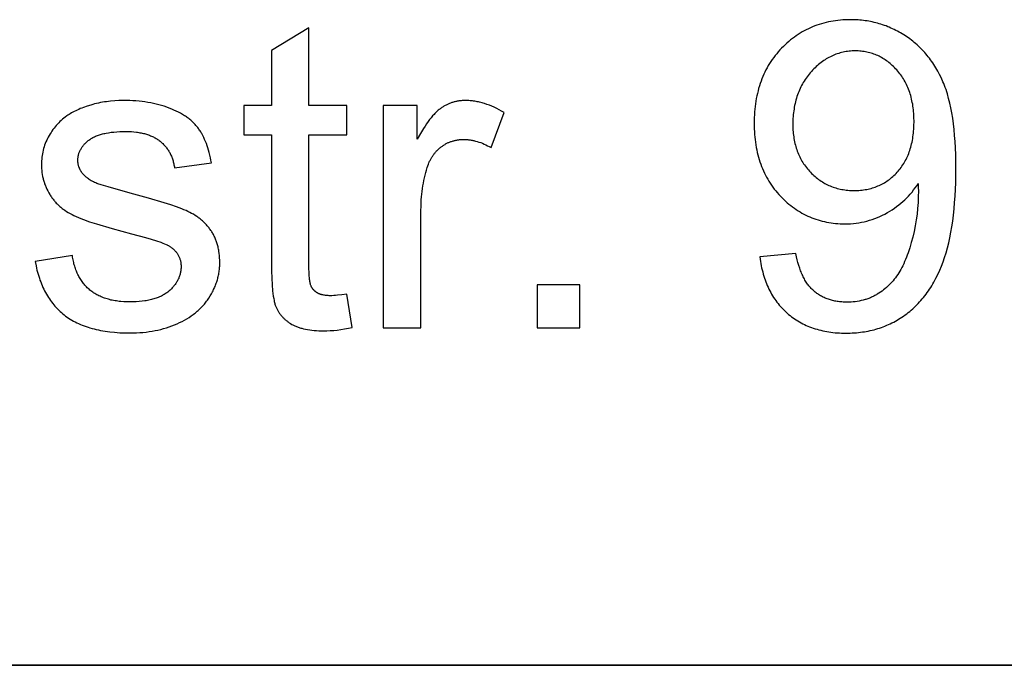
# Model space of a CAD drawing. Header units: millimetres. Extents: x -5878 to -4878, y 4408 to 5408.
# Tile 47 of 119: x -5044 to -5027, y 4457 to 4468. Entities that reach past the tile are written whole.
import ezdxf

# ---------------------------------------------------------------- set-up
doc = ezdxf.new("R2010")
doc.units = ezdxf.units.MM
doc.layers.add('SHOW Mini_Safetyfree Holder', color=7, linetype='Continuous', true_color=0x000000)

msp = doc.modelspace()

# ---------------------------------------------------------------- linework, layer by layer
at = {"layer": 'SHOW Mini_Safetyfree Holder'}
for points in [[(-5031.189, 4464.069), (-5031.184, 4464.03), (-5031.178, 4463.992), (-5031.172, 4463.954), (-5031.165, 4463.916), (-5031.157, 4463.88), (-5031.148, 4463.844), (-5031.139, 4463.808), (-5031.13, 4463.773), (-5031.12, 4463.738), (-5031.109, 4463.704), (-5031.097, 4463.671), (-5031.085, 4463.638), (-5031.073, 4463.606), (-5031.059, 4463.574), (-5031.045, 4463.543), (-5031.031, 4463.512), (-5031.016, 4463.482), (-5031, 4463.452), (-5030.984, 4463.423), (-5030.967, 4463.395), (-5030.949, 4463.367), (-5030.931, 4463.339), (-5030.912, 4463.312), (-5030.892, 4463.286), (-5030.872, 4463.26), (-5030.852, 4463.235), (-5030.83, 4463.21), (-5030.808, 4463.186), (-5030.786, 4463.163), (-5030.763, 4463.14), (-5030.739, 4463.117), (-5030.714, 4463.095), (-5030.689, 4463.074), (-5030.664, 4463.053), (-5030.638, 4463.033), (-5030.612, 4463.014), (-5030.585, 4462.995), (-5030.558, 4462.978), (-5030.531, 4462.96), (-5030.502, 4462.944), (-5030.474, 4462.928), (-5030.445, 4462.913), (-5030.416, 4462.898), (-5030.386, 4462.884), (-5030.356, 4462.871), (-5030.325, 4462.858), (-5030.294, 4462.847), (-5030.262, 4462.835), (-5030.23, 4462.825), (-5030.197, 4462.815), (-5030.164, 4462.806), (-5030.131, 4462.798), (-5030.097, 4462.79), (-5030.063, 4462.783), (-5030.028, 4462.776), (-5029.993, 4462.771), (-5029.957, 4462.765), (-5029.921, 4462.761), (-5029.885, 4462.757), (-5029.848, 4462.754), (-5029.81, 4462.752), (-5029.772, 4462.75), (-5029.734, 4462.749), (-5029.695, 4462.749), (-5029.623, 4462.75), (-5029.587, 4462.752), (-5029.551, 4462.754), (-5029.515, 4462.757), (-5029.48, 4462.76), (-5029.446, 4462.764), (-5029.411, 4462.769), (-5029.377, 4462.774), (-5029.343, 4462.78), (-5029.309, 4462.786), (-5029.276, 4462.793), (-5029.243, 4462.801), (-5029.21, 4462.809), (-5029.178, 4462.818), (-5029.146, 4462.828), (-5029.114, 4462.838), (-5029.082, 4462.849), (-5029.051, 4462.86), (-5029.02, 4462.872), (-5028.989, 4462.885), (-5028.959, 4462.898), (-5028.929, 4462.912), (-5028.899, 4462.926), (-5028.869, 4462.941), (-5028.84, 4462.957), (-5028.811, 4462.974), (-5028.783, 4462.99), (-5028.754, 4463.008), (-5028.726, 4463.026), (-5028.698, 4463.045), (-5028.671, 4463.064), (-5028.644, 4463.084), (-5028.617, 4463.105), (-5028.591, 4463.126), (-5028.565, 4463.148), (-5028.54, 4463.17), (-5028.515, 4463.193), (-5028.49, 4463.216), (-5028.466, 4463.24), (-5028.442, 4463.265), (-5028.419, 4463.29), (-5028.396, 4463.315), (-5028.374, 4463.342), (-5028.351, 4463.368), (-5028.33, 4463.396), (-5028.309, 4463.424), (-5028.288, 4463.452), (-5028.268, 4463.481), (-5028.248, 4463.511), (-5028.228, 4463.541), (-5028.209, 4463.571), (-5028.19, 4463.603), (-5028.172, 4463.634), (-5028.137, 4463.7), (-5028.103, 4463.767), (-5028.071, 4463.837), (-5028.041, 4463.909), (-5028.013, 4463.984), (-5027.986, 4464.061), (-5027.961, 4464.141), (-5027.938, 4464.225), (-5027.916, 4464.312), (-5027.896, 4464.402), (-5027.878, 4464.495), (-5027.861, 4464.592), (-5027.847, 4464.691), (-5027.834, 4464.794), (-5027.823, 4464.901), (-5027.813, 4465.01), (-5027.805, 4465.123), (-5027.795, 4465.358), (-5027.792, 4465.607), (-5027.795, 4465.844), (-5027.805, 4466.067), (-5027.813, 4466.173), (-5027.823, 4466.276), (-5027.834, 4466.375), (-5027.847, 4466.47), (-5027.862, 4466.562), (-5027.879, 4466.65), (-5027.897, 4466.734), (-5027.917, 4466.815), (-5027.939, 4466.892), (-5027.95, 4466.93), (-5027.962, 4466.966), (-5027.975, 4467.002), (-5027.988, 4467.036), (-5028.001, 4467.07), (-5028.015, 4467.102), (-5028.043, 4467.166), (-5028.074, 4467.228), (-5028.105, 4467.288), (-5028.139, 4467.346), (-5028.156, 4467.374), (-5028.174, 4467.402), (-5028.192, 4467.43), (-5028.211, 4467.457), (-5028.23, 4467.483), (-5028.249, 4467.509), (-5028.269, 4467.535), (-5028.289, 4467.56), (-5028.31, 4467.584), (-5028.331, 4467.609), (-5028.352, 4467.632), (-5028.374, 4467.656), (-5028.396, 4467.678), (-5028.419, 4467.701), (-5028.442, 4467.723), (-5028.465, 4467.744), (-5028.489, 4467.765), (-5028.513, 4467.785), (-5028.538, 4467.805), (-5028.563, 4467.825), (-5028.589, 4467.844), (-5028.614, 4467.863), (-5028.641, 4467.881), (-5028.667, 4467.898), (-5028.721, 4467.932), (-5028.749, 4467.948), (-5028.776, 4467.964), (-5028.804, 4467.979), (-5028.832, 4467.993), (-5028.86, 4468.007), (-5028.888, 4468.021), (-5028.916, 4468.033), (-5028.945, 4468.046), (-5028.973, 4468.057), (-5029.002, 4468.069), (-5029.031, 4468.079), (-5029.06, 4468.089), (-5029.09, 4468.099), (-5029.119, 4468.108), (-5029.149, 4468.116), (-5029.179, 4468.124), (-5029.209, 4468.132), (-5029.239, 4468.138), (-5029.27, 4468.145), (-5029.3, 4468.15), (-5029.331, 4468.156), (-5029.362, 4468.16), (-5029.393, 4468.164), (-5029.424, 4468.168), (-5029.456, 4468.171), (-5029.487, 4468.173), (-5029.551, 4468.177), (-5029.616, 4468.178), (-5029.66, 4468.177), (-5029.704, 4468.176), (-5029.748, 4468.173), (-5029.791, 4468.17), (-5029.834, 4468.166), (-5029.876, 4468.16), (-5029.918, 4468.154), (-5029.96, 4468.147), (-5030, 4468.139), (-5030.041, 4468.13), (-5030.081, 4468.119), (-5030.12, 4468.108), (-5030.159, 4468.096), (-5030.198, 4468.083), (-5030.236, 4468.069), (-5030.273, 4468.054), (-5030.31, 4468.039), (-5030.347, 4468.022), (-5030.383, 4468.004), (-5030.419, 4467.985), (-5030.454, 4467.965), (-5030.489, 4467.945), (-5030.523, 4467.923), (-5030.557, 4467.9), (-5030.59, 4467.877), (-5030.623, 4467.852), (-5030.656, 4467.827), (-5030.688, 4467.8), (-5030.719, 4467.773), (-5030.75, 4467.744), (-5030.78, 4467.715), (-5030.811, 4467.685), (-5030.84, 4467.653), (-5030.868, 4467.622), (-5030.896, 4467.589), (-5030.922, 4467.556), (-5030.948, 4467.523), (-5030.973, 4467.488), (-5030.996, 4467.454), (-5031.019, 4467.418), (-5031.041, 4467.382), (-5031.062, 4467.345), (-5031.082, 4467.308), (-5031.101, 4467.27), (-5031.119, 4467.232), (-5031.137, 4467.193), (-5031.153, 4467.153), (-5031.168, 4467.112), (-5031.183, 4467.071), (-5031.196, 4467.03), (-5031.209, 4466.988), (-5031.22, 4466.945), (-5031.231, 4466.901), (-5031.241, 4466.857), (-5031.25, 4466.813), (-5031.258, 4466.767), (-5031.265, 4466.721), (-5031.271, 4466.675), (-5031.276, 4466.628), (-5031.28, 4466.58), (-5031.283, 4466.531), (-5031.286, 4466.482), (-5031.287, 4466.433), (-5031.287, 4466.383), (-5031.287, 4466.334), (-5031.286, 4466.286), (-5031.283, 4466.238), (-5031.28, 4466.192), (-5031.276, 4466.145), (-5031.271, 4466.1), (-5031.266, 4466.054), (-5031.259, 4466.01), (-5031.251, 4465.966), (-5031.243, 4465.923), (-5031.233, 4465.88), (-5031.223, 4465.838), (-5031.212, 4465.796), (-5031.2, 4465.756), (-5031.187, 4465.715), (-5031.173, 4465.675), (-5031.158, 4465.636), (-5031.143, 4465.598), (-5031.126, 4465.56), (-5031.109, 4465.522), (-5031.091, 4465.486), (-5031.071, 4465.45), (-5031.051, 4465.414), (-5031.03, 4465.379), (-5031.009, 4465.345), (-5030.986, 4465.311), (-5030.962, 4465.278), (-5030.938, 4465.245), (-5030.912, 4465.213), (-5030.886, 4465.182), (-5030.859, 4465.151), (-5030.83, 4465.121), (-5030.802, 4465.091), (-5030.773, 4465.063), (-5030.743, 4465.035), (-5030.713, 4465.008), (-5030.683, 4464.983), (-5030.652, 4464.958), (-5030.621, 4464.934), (-5030.589, 4464.911), (-5030.557, 4464.889), (-5030.525, 4464.868), (-5030.492, 4464.848), (-5030.459, 4464.829), (-5030.426, 4464.811), (-5030.392, 4464.793), (-5030.357, 4464.777), (-5030.323, 4464.762), (-5030.288, 4464.747), (-5030.252, 4464.734), (-5030.216, 4464.721), (-5030.18, 4464.709), (-5030.143, 4464.698), (-5030.106, 4464.689), (-5030.069, 4464.68), (-5030.031, 4464.672), (-5029.993, 4464.665), (-5029.954, 4464.659), (-5029.915, 4464.654), (-5029.875, 4464.649), (-5029.835, 4464.646), (-5029.795, 4464.644), (-5029.755, 4464.642), (-5029.714, 4464.642), (-5029.664, 4464.643), (-5029.616, 4464.645), (-5029.567, 4464.649), (-5029.519, 4464.654), (-5029.472, 4464.661), (-5029.425, 4464.669), (-5029.378, 4464.679), (-5029.332, 4464.69), (-5029.287, 4464.703), (-5029.241, 4464.718), (-5029.197, 4464.734), (-5029.152, 4464.751), (-5029.108, 4464.77), (-5029.065, 4464.79), (-5029.022, 4464.812), (-5028.979, 4464.836), (-5028.937, 4464.861), (-5028.897, 4464.886), (-5028.857, 4464.913), (-5028.819, 4464.94), (-5028.781, 4464.969), (-5028.745, 4464.998), (-5028.71, 4465.028), (-5028.676, 4465.059), (-5028.643, 4465.091), (-5028.611, 4465.124), (-5028.581, 4465.158), (-5028.551, 4465.193), (-5028.523, 4465.229), (-5028.495, 4465.266), (-5028.469, 4465.303), (-5028.444, 4465.342)], [(-5039.001, 4468.036), (-5039.65, 4467.645)], [(-5039.001, 4466.691), (-5039.001, 4468.036)], [(-5039.65, 4467.645), (-5039.65, 4466.691)], [(-5040.691, 4465.697), (-5040.699, 4465.743), (-5040.708, 4465.788), (-5040.717, 4465.832), (-5040.728, 4465.875), (-5040.739, 4465.916), (-5040.751, 4465.956), (-5040.764, 4465.995), (-5040.778, 4466.033), (-5040.792, 4466.07), (-5040.808, 4466.105), (-5040.824, 4466.14), (-5040.84, 4466.173), (-5040.858, 4466.205), (-5040.867, 4466.22), (-5040.876, 4466.236), (-5040.886, 4466.251), (-5040.896, 4466.265), (-5040.906, 4466.28), (-5040.916, 4466.294), (-5040.926, 4466.308), (-5040.937, 4466.321), (-5040.948, 4466.335), (-5040.959, 4466.348), (-5040.971, 4466.361), (-5040.983, 4466.374), (-5040.996, 4466.387), (-5041.008, 4466.399), (-5041.022, 4466.412), (-5041.035, 4466.424), (-5041.049, 4466.436), (-5041.063, 4466.448), (-5041.078, 4466.46), (-5041.093, 4466.471), (-5041.108, 4466.483), (-5041.124, 4466.494), (-5041.14, 4466.505), (-5041.156, 4466.515), (-5041.19, 4466.536), (-5041.225, 4466.557), (-5041.261, 4466.576), (-5041.299, 4466.595), (-5041.339, 4466.613), (-5041.379, 4466.631), (-5041.422, 4466.647), (-5041.465, 4466.663), (-5041.509, 4466.678), (-5041.554, 4466.692), (-5041.6, 4466.704), (-5041.646, 4466.716), (-5041.694, 4466.727), (-5041.743, 4466.737), (-5041.792, 4466.745), (-5041.842, 4466.753), (-5041.893, 4466.76), (-5041.945, 4466.765), (-5041.998, 4466.77), (-5042.051, 4466.773), (-5042.106, 4466.776), (-5042.161, 4466.777), (-5042.218, 4466.778), (-5042.292, 4466.777), (-5042.366, 4466.773), (-5042.438, 4466.767), (-5042.474, 4466.763), (-5042.509, 4466.758), (-5042.544, 4466.753), (-5042.579, 4466.747), (-5042.613, 4466.741), (-5042.648, 4466.734), (-5042.681, 4466.726), (-5042.715, 4466.718), (-5042.748, 4466.709), (-5042.781, 4466.7), (-5042.845, 4466.68), (-5042.906, 4466.659), (-5042.935, 4466.648), (-5042.963, 4466.637), (-5042.99, 4466.625), (-5043.017, 4466.613), (-5043.042, 4466.601), (-5043.067, 4466.589), (-5043.091, 4466.576), (-5043.114, 4466.564), (-5043.136, 4466.55), (-5043.157, 4466.537), (-5043.177, 4466.523), (-5043.197, 4466.51), (-5043.222, 4466.491), (-5043.246, 4466.472), (-5043.27, 4466.453), (-5043.293, 4466.432), (-5043.315, 4466.412), (-5043.337, 4466.39), (-5043.358, 4466.368), (-5043.378, 4466.346), (-5043.398, 4466.323), (-5043.417, 4466.299), (-5043.436, 4466.275), (-5043.453, 4466.25), (-5043.47, 4466.225), (-5043.487, 4466.199), (-5043.503, 4466.172), (-5043.518, 4466.145), (-5043.532, 4466.118), (-5043.545, 4466.09), (-5043.558, 4466.061), (-5043.569, 4466.033), (-5043.58, 4466.004), (-5043.589, 4465.975), (-5043.598, 4465.946), (-5043.606, 4465.916), (-5043.613, 4465.886), (-5043.619, 4465.856), (-5043.624, 4465.825), (-5043.628, 4465.795), (-5043.631, 4465.763), (-5043.634, 4465.732), (-5043.635, 4465.7), (-5043.635, 4465.668), (-5043.635, 4465.633), (-5043.633, 4465.598), (-5043.63, 4465.564), (-5043.627, 4465.53), (-5043.621, 4465.496), (-5043.615, 4465.463), (-5043.608, 4465.43), (-5043.604, 4465.414), (-5043.6, 4465.398), (-5043.595, 4465.381), (-5043.59, 4465.365), (-5043.585, 4465.35), (-5043.58, 4465.334), (-5043.574, 4465.318), (-5043.568, 4465.302), (-5043.561, 4465.287), (-5043.555, 4465.271), (-5043.548, 4465.256), (-5043.541, 4465.241), (-5043.526, 4465.211), (-5043.51, 4465.181), (-5043.492, 4465.151), (-5043.483, 4465.137), (-5043.474, 4465.123), (-5043.464, 4465.108), (-5043.454, 4465.095), (-5043.444, 4465.081), (-5043.434, 4465.067), (-5043.423, 4465.054), (-5043.412, 4465.041), (-5043.401, 4465.028), (-5043.39, 4465.015), (-5043.378, 4465.003), (-5043.366, 4464.99), (-5043.354, 4464.978), (-5043.341, 4464.966), (-5043.328, 4464.954), (-5043.315, 4464.943), (-5043.302, 4464.932), (-5043.289, 4464.92), (-5043.275, 4464.909), (-5043.261, 4464.899), (-5043.246, 4464.888), (-5043.232, 4464.878), (-5043.202, 4464.858), (-5043.171, 4464.838), (-5043.139, 4464.82), (-5043.106, 4464.802), (-5043.072, 4464.785), (-5043.035, 4464.768), (-5042.995, 4464.751), (-5042.952, 4464.734), (-5042.905, 4464.716), (-5042.802, 4464.679), (-5042.684, 4464.641), (-5042.408, 4464.559), (-5042.076, 4464.471), (-5041.834, 4464.407), (-5041.732, 4464.377), (-5041.643, 4464.349), (-5041.566, 4464.322), (-5041.532, 4464.309), (-5041.501, 4464.297), (-5041.473, 4464.285), (-5041.46, 4464.279), (-5041.449, 4464.273), (-5041.437, 4464.267), (-5041.427, 4464.261), (-5041.418, 4464.256), (-5041.409, 4464.25), (-5041.397, 4464.242), (-5041.386, 4464.234), (-5041.374, 4464.226), (-5041.364, 4464.217), (-5041.353, 4464.208), (-5041.343, 4464.199), (-5041.334, 4464.19), (-5041.325, 4464.181), (-5041.316, 4464.171), (-5041.307, 4464.162), (-5041.299, 4464.152), (-5041.292, 4464.142), (-5041.284, 4464.132), (-5041.277, 4464.121), (-5041.271, 4464.111), (-5041.265, 4464.1), (-5041.259, 4464.089), (-5041.253, 4464.078), (-5041.248, 4464.066), (-5041.244, 4464.055), (-5041.239, 4464.043), (-5041.235, 4464.031), (-5041.232, 4464.019), (-5041.229, 4464.007), (-5041.226, 4463.994), (-5041.223, 4463.982), (-5041.221, 4463.969), (-5041.22, 4463.956), (-5041.218, 4463.943), (-5041.217, 4463.929), (-5041.217, 4463.916), (-5041.217, 4463.902), (-5041.217, 4463.887), (-5041.217, 4463.872), (-5041.219, 4463.856), (-5041.22, 4463.841), (-5041.222, 4463.827), (-5041.224, 4463.812), (-5041.227, 4463.797), (-5041.23, 4463.783), (-5041.234, 4463.768), (-5041.238, 4463.754), (-5041.242, 4463.74), (-5041.247, 4463.726), (-5041.253, 4463.712), (-5041.258, 4463.698), (-5041.264, 4463.685), (-5041.271, 4463.671), (-5041.278, 4463.658), (-5041.285, 4463.645), (-5041.293, 4463.632), (-5041.302, 4463.619), (-5041.31, 4463.606), (-5041.319, 4463.593), (-5041.329, 4463.58), (-5041.339, 4463.568), (-5041.349, 4463.556), (-5041.36, 4463.543), (-5041.372, 4463.531), (-5041.383, 4463.519), (-5041.395, 4463.507), (-5041.408, 4463.496), (-5041.421, 4463.484), (-5041.434, 4463.472), (-5041.448, 4463.461), (-5041.462, 4463.45), (-5041.477, 4463.44), (-5041.492, 4463.429), (-5041.508, 4463.42), (-5041.524, 4463.41), (-5041.541, 4463.401), (-5041.558, 4463.392), (-5041.575, 4463.384), (-5041.593, 4463.376), (-5041.611, 4463.368), (-5041.63, 4463.361), (-5041.649, 4463.354), (-5041.669, 4463.347), (-5041.689, 4463.341), (-5041.71, 4463.335), (-5041.731, 4463.329), (-5041.752, 4463.324), (-5041.774, 4463.319), (-5041.797, 4463.315), (-5041.82, 4463.311), (-5041.843, 4463.307), (-5041.891, 4463.301), (-5041.941, 4463.296), (-5041.993, 4463.292), (-5042.046, 4463.29), (-5042.101, 4463.289), (-5042.156, 4463.29), (-5042.21, 4463.292), (-5042.262, 4463.297), (-5042.287, 4463.299), (-5042.312, 4463.302), (-5042.337, 4463.306), (-5042.361, 4463.309), (-5042.385, 4463.314), (-5042.408, 4463.318), (-5042.431, 4463.323), (-5042.454, 4463.329), (-5042.476, 4463.335), (-5042.498, 4463.341), (-5042.52, 4463.348), (-5042.541, 4463.355), (-5042.561, 4463.362), (-5042.582, 4463.37), (-5042.602, 4463.378), (-5042.621, 4463.387), (-5042.641, 4463.396), (-5042.659, 4463.406), (-5042.678, 4463.415), (-5042.696, 4463.426), (-5042.713, 4463.436), (-5042.731, 4463.448), (-5042.748, 4463.459), (-5042.764, 4463.471), (-5042.78, 4463.483), (-5042.796, 4463.496), (-5042.811, 4463.509), (-5042.826, 4463.523), (-5042.841, 4463.536), (-5042.855, 4463.55), (-5042.869, 4463.565), (-5042.882, 4463.58), (-5042.895, 4463.595), (-5042.908, 4463.611), (-5042.92, 4463.627), (-5042.932, 4463.643), (-5042.944, 4463.659), (-5042.955, 4463.676), (-5042.966, 4463.694), (-5042.976, 4463.712), (-5042.986, 4463.73), (-5042.996, 4463.748), (-5043.005, 4463.767), (-5043.014, 4463.786), (-5043.023, 4463.805), (-5043.031, 4463.825), (-5043.038, 4463.845), (-5043.046, 4463.866), (-5043.053, 4463.887), (-5043.059, 4463.908), (-5043.066, 4463.93), (-5043.072, 4463.952), (-5043.077, 4463.974), (-5043.082, 4463.997), (-5043.087, 4464.02), (-5043.091, 4464.043), (-5043.095, 4464.067), (-5043.099, 4464.091)], [(-5035.621, 4466.568), (-5035.664, 4466.593), (-5035.706, 4466.617), (-5035.748, 4466.639), (-5035.791, 4466.66), (-5035.833, 4466.678), (-5035.875, 4466.696), (-5035.917, 4466.711), (-5035.959, 4466.725), (-5035.98, 4466.732), (-5036.001, 4466.738), (-5036.022, 4466.743), (-5036.043, 4466.748), (-5036.064, 4466.753), (-5036.085, 4466.757), (-5036.105, 4466.761), (-5036.126, 4466.765), (-5036.147, 4466.768), (-5036.168, 4466.771), (-5036.189, 4466.773), (-5036.209, 4466.775), (-5036.23, 4466.776), (-5036.251, 4466.777), (-5036.271, 4466.778), (-5036.292, 4466.778), (-5036.306, 4466.778), (-5036.32, 4466.777), (-5036.334, 4466.777), (-5036.348, 4466.776), (-5036.362, 4466.775), (-5036.376, 4466.773), (-5036.39, 4466.772), (-5036.404, 4466.77), (-5036.417, 4466.768), (-5036.431, 4466.765), (-5036.444, 4466.762), (-5036.458, 4466.76), (-5036.471, 4466.756), (-5036.485, 4466.753), (-5036.498, 4466.749), (-5036.511, 4466.745), (-5036.524, 4466.741), (-5036.537, 4466.737), (-5036.55, 4466.732), (-5036.563, 4466.727), (-5036.575, 4466.722), (-5036.588, 4466.716), (-5036.601, 4466.71), (-5036.613, 4466.704), (-5036.626, 4466.698), (-5036.638, 4466.692), (-5036.65, 4466.685), (-5036.663, 4466.678), (-5036.675, 4466.671), (-5036.687, 4466.663), (-5036.699, 4466.655), (-5036.711, 4466.647), (-5036.723, 4466.639), (-5036.735, 4466.63), (-5036.747, 4466.62), (-5036.759, 4466.61), (-5036.771, 4466.6), (-5036.783, 4466.589), (-5036.796, 4466.577), (-5036.808, 4466.565), (-5036.821, 4466.552), (-5036.833, 4466.538), (-5036.858, 4466.51), (-5036.884, 4466.48), (-5036.91, 4466.447), (-5036.936, 4466.412), (-5036.962, 4466.375), (-5036.989, 4466.336), (-5037.016, 4466.294), (-5037.07, 4466.205), (-5037.126, 4466.107)], [(-5039.65, 4466.691), (-5040.129, 4466.691)], [(-5040.129, 4466.691), (-5040.129, 4466.183)], [(-5038.344, 4466.691), (-5039.001, 4466.691)], [(-5038.344, 4466.183), (-5038.344, 4466.691)], [(-5037.126, 4466.691), (-5037.713, 4466.691)], [(-5037.713, 4466.691), (-5037.713, 4462.84)], [(-5037.126, 4466.107), (-5037.126, 4466.691)], [(-5035.846, 4465.962), (-5035.621, 4466.568)], [(-5042.674, 4465.342), (-5042.695, 4465.351), (-5042.716, 4465.36), (-5042.735, 4465.369), (-5042.754, 4465.379), (-5042.772, 4465.388), (-5042.79, 4465.399), (-5042.806, 4465.409), (-5042.822, 4465.42), (-5042.838, 4465.431), (-5042.845, 4465.436), (-5042.852, 4465.442), (-5042.859, 4465.448), (-5042.866, 4465.454), (-5042.873, 4465.46), (-5042.879, 4465.466), (-5042.885, 4465.472), (-5042.892, 4465.478), (-5042.898, 4465.484), (-5042.903, 4465.49), (-5042.909, 4465.496), (-5042.914, 4465.503), (-5042.92, 4465.509), (-5042.93, 4465.522), (-5042.934, 4465.529), (-5042.939, 4465.535), (-5042.943, 4465.542), (-5042.948, 4465.548), (-5042.952, 4465.555), (-5042.956, 4465.562), (-5042.96, 4465.568), (-5042.963, 4465.575), (-5042.967, 4465.582), (-5042.97, 4465.589), (-5042.973, 4465.596), (-5042.976, 4465.603), (-5042.979, 4465.61), (-5042.982, 4465.617), (-5042.985, 4465.624), (-5042.987, 4465.631), (-5042.989, 4465.638), (-5042.991, 4465.645), (-5042.993, 4465.653), (-5042.995, 4465.66), (-5042.997, 4465.668), (-5042.998, 4465.675), (-5042.999, 4465.682), (-5043.001, 4465.69), (-5043.002, 4465.698), (-5043.003, 4465.705), (-5043.003, 4465.713), (-5043.004, 4465.721), (-5043.004, 4465.729), (-5043.004, 4465.736), (-5043.004, 4465.744), (-5043.004, 4465.757), (-5043.004, 4465.769), (-5043.003, 4465.781), (-5043.001, 4465.793), (-5043, 4465.805), (-5042.998, 4465.817), (-5042.995, 4465.829), (-5042.992, 4465.841), (-5042.989, 4465.853), (-5042.986, 4465.864), (-5042.982, 4465.875), (-5042.977, 4465.887), (-5042.973, 4465.898), (-5042.968, 4465.909), (-5042.962, 4465.92), (-5042.956, 4465.931), (-5042.95, 4465.942), (-5042.944, 4465.953), (-5042.937, 4465.963), (-5042.929, 4465.974), (-5042.922, 4465.984), (-5042.914, 4465.995), (-5042.905, 4466.005), (-5042.896, 4466.015), (-5042.887, 4466.025), (-5042.878, 4466.035), (-5042.868, 4466.045), (-5042.857, 4466.055), (-5042.847, 4466.064), (-5042.836, 4466.074), (-5042.824, 4466.083), (-5042.812, 4466.092), (-5042.8, 4466.102), (-5042.787, 4466.111), (-5042.774, 4466.119), (-5042.76, 4466.127), (-5042.746, 4466.135), (-5042.731, 4466.143), (-5042.716, 4466.15), (-5042.7, 4466.158), (-5042.684, 4466.164), (-5042.667, 4466.171), (-5042.65, 4466.177), (-5042.632, 4466.183), (-5042.614, 4466.189), (-5042.595, 4466.194), (-5042.575, 4466.199), (-5042.556, 4466.204), (-5042.535, 4466.209), (-5042.515, 4466.213), (-5042.471, 4466.22), (-5042.426, 4466.227), (-5042.379, 4466.232), (-5042.33, 4466.236), (-5042.279, 4466.239), (-5042.226, 4466.241), (-5042.17, 4466.241), (-5042.123, 4466.241), (-5042.078, 4466.239), (-5042.034, 4466.235), (-5041.991, 4466.231), (-5041.97, 4466.228), (-5041.949, 4466.225), (-5041.929, 4466.221), (-5041.909, 4466.218), (-5041.889, 4466.214), (-5041.87, 4466.209), (-5041.851, 4466.205), (-5041.833, 4466.199), (-5041.814, 4466.194), (-5041.797, 4466.188), (-5041.779, 4466.182), (-5041.762, 4466.176), (-5041.745, 4466.169), (-5041.728, 4466.162), (-5041.712, 4466.155), (-5041.696, 4466.147), (-5041.681, 4466.139), (-5041.665, 4466.131), (-5041.65, 4466.122), (-5041.636, 4466.113), (-5041.622, 4466.104), (-5041.608, 4466.095), (-5041.594, 4466.085), (-5041.581, 4466.074), (-5041.568, 4466.064), (-5041.556, 4466.053), (-5041.543, 4466.042), (-5041.532, 4466.031), (-5041.52, 4466.019), (-5041.509, 4466.007), (-5041.498, 4465.995), (-5041.487, 4465.983), (-5041.477, 4465.97), (-5041.467, 4465.957), (-5041.457, 4465.944), (-5041.448, 4465.931), (-5041.439, 4465.917), (-5041.43, 4465.903), (-5041.422, 4465.889), (-5041.414, 4465.875), (-5041.406, 4465.86), (-5041.399, 4465.845), (-5041.392, 4465.83), (-5041.385, 4465.815), (-5041.378, 4465.799), (-5041.372, 4465.783), (-5041.367, 4465.767), (-5041.361, 4465.751), (-5041.356, 4465.734), (-5041.351, 4465.717), (-5041.347, 4465.7), (-5041.342, 4465.682), (-5041.339, 4465.665), (-5041.335, 4465.647), (-5041.332, 4465.629), (-5041.329, 4465.61)], [(-5040.129, 4466.183), (-5039.65, 4466.183)], [(-5039.65, 4466.183), (-5039.65, 4463.967)], [(-5039.001, 4463.931), (-5039.001, 4466.183)], [(-5039.001, 4466.183), (-5038.344, 4466.183)], [(-5037.061, 4464.856), (-5037.059, 4464.958), (-5037.054, 4465.059), (-5037.05, 4465.108), (-5037.045, 4465.157), (-5037.04, 4465.205), (-5037.034, 4465.253), (-5037.026, 4465.3), (-5037.018, 4465.347), (-5037.009, 4465.393), (-5037, 4465.439), (-5036.989, 4465.485), (-5036.977, 4465.529), (-5036.965, 4465.574), (-5036.952, 4465.617), (-5036.942, 4465.646), (-5036.932, 4465.673), (-5036.921, 4465.7), (-5036.915, 4465.713), (-5036.91, 4465.725), (-5036.903, 4465.738), (-5036.897, 4465.75), (-5036.89, 4465.763), (-5036.884, 4465.775), (-5036.877, 4465.787), (-5036.87, 4465.798), (-5036.862, 4465.81), (-5036.855, 4465.821), (-5036.847, 4465.832), (-5036.839, 4465.843), (-5036.831, 4465.854), (-5036.823, 4465.864), (-5036.815, 4465.874), (-5036.806, 4465.884), (-5036.797, 4465.894), (-5036.788, 4465.904), (-5036.779, 4465.914), (-5036.769, 4465.923), (-5036.76, 4465.932), (-5036.75, 4465.941), (-5036.74, 4465.95), (-5036.73, 4465.958), (-5036.719, 4465.966), (-5036.709, 4465.975), (-5036.698, 4465.983), (-5036.687, 4465.99), (-5036.677, 4465.998), (-5036.666, 4466.005), (-5036.655, 4466.012), (-5036.643, 4466.018), (-5036.632, 4466.025), (-5036.621, 4466.031), (-5036.61, 4466.037), (-5036.598, 4466.043), (-5036.587, 4466.048), (-5036.575, 4466.053), (-5036.563, 4466.058), (-5036.551, 4466.063), (-5036.54, 4466.067), (-5036.528, 4466.071), (-5036.516, 4466.075), (-5036.503, 4466.079), (-5036.491, 4466.082), (-5036.479, 4466.085), (-5036.466, 4466.088), (-5036.454, 4466.091), (-5036.441, 4466.093), (-5036.429, 4466.095), (-5036.416, 4466.097), (-5036.403, 4466.099), (-5036.39, 4466.1), (-5036.377, 4466.101), (-5036.364, 4466.102), (-5036.351, 4466.103), (-5036.338, 4466.103), (-5036.325, 4466.103), (-5036.31, 4466.103), (-5036.295, 4466.103), (-5036.28, 4466.102), (-5036.265, 4466.101), (-5036.25, 4466.1), (-5036.235, 4466.098), (-5036.22, 4466.097), (-5036.205, 4466.095), (-5036.19, 4466.092), (-5036.175, 4466.09), (-5036.16, 4466.087), (-5036.145, 4466.083), (-5036.13, 4466.08), (-5036.115, 4466.076), (-5036.085, 4466.068), (-5036.055, 4466.059), (-5036.025, 4466.048), (-5035.995, 4466.037), (-5035.966, 4466.024), (-5035.936, 4466.01), (-5035.906, 4465.995), (-5035.876, 4465.979), (-5035.846, 4465.962)], [(-5041.329, 4465.61), (-5040.691, 4465.697)], [(-5043.744, 4463.989), (-5043.73, 4463.914), (-5043.721, 4463.877), (-5043.713, 4463.841), (-5043.703, 4463.805), (-5043.693, 4463.77), (-5043.683, 4463.735), (-5043.672, 4463.702), (-5043.661, 4463.668), (-5043.648, 4463.636), (-5043.636, 4463.603), (-5043.623, 4463.572), (-5043.609, 4463.541), (-5043.595, 4463.511), (-5043.58, 4463.481), (-5043.564, 4463.452), (-5043.548, 4463.423), (-5043.532, 4463.395), (-5043.515, 4463.367), (-5043.497, 4463.341), (-5043.479, 4463.314), (-5043.46, 4463.289), (-5043.441, 4463.264), (-5043.421, 4463.239), (-5043.401, 4463.215), (-5043.38, 4463.192), (-5043.358, 4463.169), (-5043.336, 4463.147), (-5043.313, 4463.126), (-5043.29, 4463.105), (-5043.266, 4463.084), (-5043.242, 4463.064), (-5043.217, 4463.045), (-5043.191, 4463.027), (-5043.165, 4463.009), (-5043.138, 4462.991), (-5043.11, 4462.975), (-5043.082, 4462.958), (-5043.053, 4462.943), (-5043.023, 4462.928), (-5042.992, 4462.914), (-5042.961, 4462.9), (-5042.929, 4462.887), (-5042.897, 4462.874), (-5042.863, 4462.862), (-5042.829, 4462.851), (-5042.795, 4462.841), (-5042.759, 4462.831), (-5042.723, 4462.821), (-5042.686, 4462.812), (-5042.649, 4462.804), (-5042.611, 4462.796), (-5042.572, 4462.789), (-5042.532, 4462.783), (-5042.451, 4462.772), (-5042.367, 4462.764), (-5042.28, 4462.757), (-5042.19, 4462.754), (-5042.098, 4462.753), (-5042.042, 4462.753), (-5041.986, 4462.755), (-5041.931, 4462.758), (-5041.877, 4462.762), (-5041.824, 4462.768), (-5041.771, 4462.775), (-5041.719, 4462.783), (-5041.668, 4462.792), (-5041.618, 4462.802), (-5041.568, 4462.814), (-5041.519, 4462.827), (-5041.471, 4462.841), (-5041.423, 4462.857), (-5041.377, 4462.873), (-5041.331, 4462.891), (-5041.286, 4462.91), (-5041.241, 4462.931), (-5041.198, 4462.952), (-5041.157, 4462.974), (-5041.117, 4462.997), (-5041.078, 4463.022), (-5041.04, 4463.047), (-5041.022, 4463.06), (-5041.004, 4463.073), (-5040.986, 4463.087), (-5040.969, 4463.101), (-5040.952, 4463.115), (-5040.935, 4463.129), (-5040.919, 4463.144), (-5040.903, 4463.158), (-5040.887, 4463.174), (-5040.872, 4463.189), (-5040.857, 4463.204), (-5040.842, 4463.22), (-5040.827, 4463.236), (-5040.813, 4463.253), (-5040.8, 4463.269), (-5040.786, 4463.286), (-5040.773, 4463.303), (-5040.761, 4463.321), (-5040.748, 4463.338), (-5040.736, 4463.356), (-5040.713, 4463.393), (-5040.691, 4463.429), (-5040.671, 4463.466), (-5040.662, 4463.484), (-5040.653, 4463.503), (-5040.644, 4463.522), (-5040.636, 4463.54), (-5040.628, 4463.559), (-5040.62, 4463.578), (-5040.613, 4463.597), (-5040.606, 4463.616), (-5040.599, 4463.635), (-5040.593, 4463.654), (-5040.588, 4463.673), (-5040.582, 4463.693), (-5040.577, 4463.712), (-5040.572, 4463.732), (-5040.568, 4463.751), (-5040.564, 4463.771), (-5040.561, 4463.79), (-5040.558, 4463.81), (-5040.555, 4463.83), (-5040.552, 4463.85), (-5040.55, 4463.87), (-5040.549, 4463.89), (-5040.547, 4463.91), (-5040.546, 4463.93), (-5040.546, 4463.951), (-5040.546, 4463.971), (-5040.546, 4464.012), (-5040.548, 4464.053), (-5040.551, 4464.092), (-5040.555, 4464.131), (-5040.561, 4464.169), (-5040.564, 4464.188), (-5040.568, 4464.206), (-5040.571, 4464.224), (-5040.576, 4464.242), (-5040.58, 4464.26), (-5040.585, 4464.277), (-5040.59, 4464.295), (-5040.595, 4464.312), (-5040.601, 4464.329), (-5040.607, 4464.346), (-5040.613, 4464.362), (-5040.619, 4464.378), (-5040.626, 4464.394), (-5040.633, 4464.41), (-5040.641, 4464.426), (-5040.649, 4464.441), (-5040.657, 4464.457), (-5040.665, 4464.472), (-5040.674, 4464.486), (-5040.683, 4464.501), (-5040.692, 4464.515), (-5040.702, 4464.529), (-5040.712, 4464.543), (-5040.722, 4464.557), (-5040.732, 4464.571), (-5040.742, 4464.584), (-5040.753, 4464.597), (-5040.764, 4464.61), (-5040.776, 4464.623), (-5040.787, 4464.635), (-5040.799, 4464.648), (-5040.811, 4464.66), (-5040.823, 4464.671), (-5040.835, 4464.683), (-5040.848, 4464.695), (-5040.861, 4464.706), (-5040.874, 4464.717), (-5040.887, 4464.728), (-5040.901, 4464.738), (-5040.914, 4464.749), (-5040.928, 4464.759), (-5040.943, 4464.769), (-5040.972, 4464.788), (-5041.002, 4464.807), (-5041.033, 4464.824), (-5041.065, 4464.841), (-5041.098, 4464.857), (-5041.131, 4464.872), (-5041.167, 4464.887), (-5041.206, 4464.903), (-5041.294, 4464.935), (-5041.396, 4464.97), (-5041.51, 4465.007), (-5041.778, 4465.087), (-5042.098, 4465.175), (-5042.481, 4465.282), (-5042.602, 4465.318), (-5042.661, 4465.337), (-5042.674, 4465.342)], [(-5028.444, 4465.342), (-5028.442, 4465.266), (-5028.441, 4465.211), (-5028.442, 4465.11), (-5028.447, 4465.009), (-5028.454, 4464.909), (-5028.465, 4464.809), (-5028.479, 4464.709), (-5028.496, 4464.61), (-5028.516, 4464.512), (-5028.539, 4464.413), (-5028.564, 4464.318), (-5028.59, 4464.228), (-5028.619, 4464.142), (-5028.633, 4464.102), (-5028.648, 4464.062), (-5028.664, 4464.024), (-5028.679, 4463.987), (-5028.695, 4463.951), (-5028.712, 4463.917), (-5028.729, 4463.884), (-5028.746, 4463.852), (-5028.764, 4463.821), (-5028.782, 4463.792), (-5028.8, 4463.763), (-5028.819, 4463.735), (-5028.839, 4463.708), (-5028.859, 4463.682), (-5028.88, 4463.657), (-5028.902, 4463.632), (-5028.924, 4463.608), (-5028.947, 4463.584), (-5028.971, 4463.562), (-5028.995, 4463.54), (-5029.02, 4463.519), (-5029.045, 4463.498), (-5029.071, 4463.478), (-5029.098, 4463.459), (-5029.125, 4463.441), (-5029.153, 4463.423), (-5029.167, 4463.415), (-5029.182, 4463.407), (-5029.196, 4463.399), (-5029.211, 4463.391), (-5029.226, 4463.384), (-5029.241, 4463.377), (-5029.256, 4463.37), (-5029.271, 4463.363), (-5029.287, 4463.357), (-5029.302, 4463.351), (-5029.318, 4463.345), (-5029.334, 4463.339), (-5029.35, 4463.334), (-5029.366, 4463.329), (-5029.382, 4463.325), (-5029.398, 4463.32), (-5029.432, 4463.312), (-5029.466, 4463.305), (-5029.5, 4463.299), (-5029.535, 4463.294), (-5029.571, 4463.29), (-5029.607, 4463.288), (-5029.644, 4463.286), (-5029.681, 4463.286), (-5029.703, 4463.286), (-5029.724, 4463.286), (-5029.746, 4463.287), (-5029.767, 4463.289), (-5029.788, 4463.29), (-5029.808, 4463.293), (-5029.829, 4463.295), (-5029.849, 4463.298), (-5029.869, 4463.301), (-5029.888, 4463.305), (-5029.908, 4463.309), (-5029.927, 4463.314), (-5029.946, 4463.319), (-5029.964, 4463.324), (-5029.983, 4463.329), (-5030.001, 4463.335), (-5030.019, 4463.342), (-5030.036, 4463.349), (-5030.054, 4463.356), (-5030.071, 4463.364), (-5030.088, 4463.372), (-5030.105, 4463.38), (-5030.121, 4463.389), (-5030.137, 4463.398), (-5030.153, 4463.407), (-5030.169, 4463.417), (-5030.184, 4463.428), (-5030.199, 4463.438), (-5030.214, 4463.449), (-5030.229, 4463.461), (-5030.243, 4463.473), (-5030.257, 4463.485), (-5030.271, 4463.498), (-5030.285, 4463.511), (-5030.298, 4463.525), (-5030.311, 4463.539), (-5030.324, 4463.553), (-5030.337, 4463.568), (-5030.349, 4463.584), (-5030.361, 4463.6), (-5030.372, 4463.616), (-5030.384, 4463.633), (-5030.395, 4463.651), (-5030.406, 4463.669), (-5030.416, 4463.687), (-5030.426, 4463.706), (-5030.436, 4463.725), (-5030.446, 4463.745), (-5030.455, 4463.766), (-5030.465, 4463.786), (-5030.473, 4463.808), (-5030.482, 4463.829), (-5030.49, 4463.852), (-5030.498, 4463.874), (-5030.513, 4463.921), (-5030.527, 4463.97), (-5030.54, 4464.02), (-5030.552, 4464.073), (-5030.562, 4464.127)], [(-5037.061, 4462.84), (-5037.061, 4464.856)], [(-5043.099, 4464.091), (-5043.744, 4463.989)], [(-5030.562, 4464.127), (-5031.189, 4464.069)], [(-5039.65, 4463.967), (-5039.649, 4463.827), (-5039.645, 4463.699), (-5039.639, 4463.584), (-5039.63, 4463.481), (-5039.625, 4463.434), (-5039.619, 4463.391), (-5039.612, 4463.351), (-5039.605, 4463.314), (-5039.601, 4463.296), (-5039.597, 4463.28), (-5039.593, 4463.264), (-5039.589, 4463.249), (-5039.584, 4463.235), (-5039.58, 4463.221), (-5039.575, 4463.209), (-5039.57, 4463.197), (-5039.565, 4463.185), (-5039.56, 4463.174), (-5039.554, 4463.163), (-5039.548, 4463.152), (-5039.542, 4463.141), (-5039.536, 4463.131), (-5039.53, 4463.12), (-5039.523, 4463.11), (-5039.516, 4463.099), (-5039.509, 4463.089), (-5039.502, 4463.079), (-5039.494, 4463.069), (-5039.486, 4463.06), (-5039.478, 4463.05), (-5039.47, 4463.041), (-5039.461, 4463.031), (-5039.453, 4463.022), (-5039.444, 4463.013), (-5039.435, 4463.004), (-5039.425, 4462.995), (-5039.416, 4462.987), (-5039.406, 4462.978), (-5039.396, 4462.97), (-5039.385, 4462.962), (-5039.375, 4462.954), (-5039.364, 4462.946), (-5039.353, 4462.938), (-5039.342, 4462.93), (-5039.319, 4462.916), (-5039.295, 4462.901), (-5039.282, 4462.894), (-5039.269, 4462.888), (-5039.256, 4462.881), (-5039.243, 4462.875), (-5039.23, 4462.869), (-5039.216, 4462.863), (-5039.201, 4462.857), (-5039.187, 4462.852), (-5039.172, 4462.847), (-5039.157, 4462.842), (-5039.141, 4462.837), (-5039.125, 4462.833), (-5039.093, 4462.824), (-5039.059, 4462.817), (-5039.024, 4462.81), (-5038.987, 4462.805), (-5038.95, 4462.8), (-5038.911, 4462.796), (-5038.871, 4462.793), (-5038.83, 4462.791), (-5038.787, 4462.789), (-5038.743, 4462.789), (-5038.688, 4462.79), (-5038.631, 4462.792), (-5038.572, 4462.797), (-5038.511, 4462.803), (-5038.449, 4462.811), (-5038.384, 4462.821), (-5038.318, 4462.833), (-5038.25, 4462.847)], [(-5038.344, 4463.423), (-5038.429, 4463.412), (-5038.505, 4463.404), (-5038.54, 4463.402), (-5038.572, 4463.4), (-5038.603, 4463.398), (-5038.631, 4463.398), (-5038.649, 4463.398), (-5038.666, 4463.399), (-5038.683, 4463.4), (-5038.699, 4463.401), (-5038.715, 4463.403), (-5038.73, 4463.405), (-5038.745, 4463.407), (-5038.759, 4463.41), (-5038.773, 4463.413), (-5038.78, 4463.415), (-5038.786, 4463.416), (-5038.792, 4463.418), (-5038.799, 4463.42), (-5038.805, 4463.422), (-5038.811, 4463.425), (-5038.817, 4463.427), (-5038.822, 4463.429), (-5038.828, 4463.432), (-5038.833, 4463.434), (-5038.839, 4463.437), (-5038.844, 4463.439), (-5038.849, 4463.442), (-5038.854, 4463.445), (-5038.859, 4463.448), (-5038.864, 4463.451), (-5038.868, 4463.454), (-5038.873, 4463.457), (-5038.877, 4463.461), (-5038.882, 4463.464), (-5038.886, 4463.467), (-5038.89, 4463.471), (-5038.894, 4463.474), (-5038.898, 4463.478), (-5038.902, 4463.481), (-5038.906, 4463.485), (-5038.91, 4463.489), (-5038.914, 4463.493), (-5038.918, 4463.497), (-5038.921, 4463.5), (-5038.925, 4463.504), (-5038.928, 4463.509), (-5038.931, 4463.513), (-5038.934, 4463.517), (-5038.938, 4463.521), (-5038.941, 4463.525), (-5038.944, 4463.53), (-5038.946, 4463.534), (-5038.949, 4463.539), (-5038.952, 4463.543), (-5038.955, 4463.548), (-5038.957, 4463.553), (-5038.96, 4463.557), (-5038.962, 4463.562), (-5038.964, 4463.567), (-5038.966, 4463.572), (-5038.967, 4463.575), (-5038.969, 4463.577), (-5038.971, 4463.583), (-5038.973, 4463.589), (-5038.974, 4463.595), (-5038.976, 4463.602), (-5038.978, 4463.609), (-5038.98, 4463.617), (-5038.981, 4463.624), (-5038.985, 4463.641), (-5038.987, 4463.66), (-5038.99, 4463.68), (-5038.992, 4463.702), (-5038.996, 4463.75), (-5038.999, 4463.804), (-5039, 4463.864), (-5039.001, 4463.931)], [(-5034.305, 4463.583), (-5035.048, 4463.583)], [(-5035.048, 4463.583), (-5035.048, 4462.84)], [(-5034.305, 4462.84), (-5034.305, 4463.583)], [(-5038.25, 4462.847), (-5038.344, 4463.423)], [(-5037.713, 4462.84), (-5037.061, 4462.84)], [(-5035.048, 4462.84), (-5034.305, 4462.84)]]:
    msp.add_lwpolyline(points, dxfattribs=at)
msp.add_lwpolyline([(-5028.517, 4466.415), (-5028.518, 4466.485), (-5028.519, 4466.519), (-5028.521, 4466.552), (-5028.524, 4466.585), (-5028.527, 4466.618), (-5028.531, 4466.65), (-5028.535, 4466.682), (-5028.54, 4466.713), (-5028.546, 4466.744), (-5028.552, 4466.774), (-5028.559, 4466.804), (-5028.566, 4466.834), (-5028.574, 4466.863), (-5028.583, 4466.891), (-5028.592, 4466.919), (-5028.601, 4466.947), (-5028.611, 4466.974), (-5028.622, 4467.001), (-5028.634, 4467.027), (-5028.646, 4467.053), (-5028.658, 4467.078), (-5028.671, 4467.103), (-5028.685, 4467.128), (-5028.699, 4467.152), (-5028.714, 4467.175), (-5028.73, 4467.199), (-5028.746, 4467.221), (-5028.763, 4467.243), (-5028.78, 4467.265), (-5028.798, 4467.287), (-5028.816, 4467.307), (-5028.835, 4467.328), (-5028.854, 4467.347), (-5028.873, 4467.366), (-5028.893, 4467.385), (-5028.912, 4467.402), (-5028.932, 4467.42), (-5028.953, 4467.436), (-5028.973, 4467.452), (-5028.994, 4467.467), (-5029.015, 4467.481), (-5029.036, 4467.495), (-5029.057, 4467.508), (-5029.079, 4467.521), (-5029.101, 4467.533), (-5029.123, 4467.544), (-5029.146, 4467.555), (-5029.168, 4467.565), (-5029.191, 4467.574), (-5029.214, 4467.583), (-5029.237, 4467.591), (-5029.261, 4467.598), (-5029.285, 4467.605), (-5029.309, 4467.611), (-5029.333, 4467.617), (-5029.358, 4467.622), (-5029.382, 4467.626), (-5029.407, 4467.629), (-5029.433, 4467.632), (-5029.458, 4467.634), (-5029.484, 4467.636), (-5029.51, 4467.637), (-5029.536, 4467.637), (-5029.563, 4467.637), (-5029.59, 4467.636), (-5029.616, 4467.634), (-5029.643, 4467.632), (-5029.669, 4467.629), (-5029.695, 4467.625), (-5029.721, 4467.62), (-5029.746, 4467.615), (-5029.772, 4467.609), (-5029.797, 4467.603), (-5029.822, 4467.595), (-5029.846, 4467.587), (-5029.871, 4467.579), (-5029.895, 4467.569), (-5029.919, 4467.559), (-5029.943, 4467.549), (-5029.966, 4467.537), (-5029.99, 4467.525), (-5030.013, 4467.512), (-5030.036, 4467.499), (-5030.059, 4467.484), (-5030.081, 4467.469), (-5030.103, 4467.454), (-5030.125, 4467.437), (-5030.147, 4467.42), (-5030.169, 4467.403), (-5030.19, 4467.384), (-5030.211, 4467.365), (-5030.232, 4467.345), (-5030.253, 4467.325), (-5030.273, 4467.304), (-5030.294, 4467.282), (-5030.314, 4467.26), (-5030.333, 4467.237), (-5030.351, 4467.213), (-5030.369, 4467.19), (-5030.387, 4467.166), (-5030.403, 4467.141), (-5030.42, 4467.116), (-5030.435, 4467.091), (-5030.45, 4467.065), (-5030.464, 4467.039), (-5030.478, 4467.013), (-5030.49, 4466.986), (-5030.503, 4466.959), (-5030.514, 4466.931), (-5030.525, 4466.903), (-5030.536, 4466.874), (-5030.546, 4466.845), (-5030.555, 4466.816), (-5030.563, 4466.786), (-5030.571, 4466.756), (-5030.578, 4466.725), (-5030.585, 4466.694), (-5030.591, 4466.662), (-5030.596, 4466.631), (-5030.601, 4466.598), (-5030.605, 4466.566), (-5030.609, 4466.533), (-5030.611, 4466.499), (-5030.614, 4466.465), (-5030.615, 4466.431), (-5030.616, 4466.396), (-5030.617, 4466.361), (-5030.616, 4466.329), (-5030.615, 4466.298), (-5030.614, 4466.267), (-5030.612, 4466.237), (-5030.609, 4466.207), (-5030.606, 4466.177), (-5030.602, 4466.148), (-5030.597, 4466.119), (-5030.592, 4466.09), (-5030.587, 4466.062), (-5030.58, 4466.034), (-5030.573, 4466.007), (-5030.566, 4465.98), (-5030.558, 4465.953), (-5030.549, 4465.927), (-5030.54, 4465.901), (-5030.53, 4465.875), (-5030.52, 4465.85), (-5030.508, 4465.825), (-5030.497, 4465.801), (-5030.485, 4465.776), (-5030.472, 4465.753), (-5030.458, 4465.729), (-5030.444, 4465.706), (-5030.429, 4465.684), (-5030.414, 4465.662), (-5030.398, 4465.64), (-5030.382, 4465.618), (-5030.365, 4465.597), (-5030.347, 4465.576), (-5030.329, 4465.556), (-5030.31, 4465.536), (-5030.291, 4465.516), (-5030.271, 4465.497), (-5030.251, 4465.479), (-5030.231, 4465.461), (-5030.211, 4465.444), (-5030.19, 4465.428), (-5030.169, 4465.412), (-5030.148, 4465.397), (-5030.126, 4465.382), (-5030.105, 4465.369), (-5030.082, 4465.355), (-5030.06, 4465.342), (-5030.037, 4465.33), (-5030.015, 4465.319), (-5029.991, 4465.308), (-5029.968, 4465.298), (-5029.944, 4465.288), (-5029.92, 4465.279), (-5029.896, 4465.271), (-5029.871, 4465.263), (-5029.846, 4465.256), (-5029.821, 4465.25), (-5029.796, 4465.244), (-5029.77, 4465.238), (-5029.744, 4465.234), (-5029.718, 4465.23), (-5029.691, 4465.226), (-5029.664, 4465.223), (-5029.637, 4465.221), (-5029.61, 4465.22), (-5029.582, 4465.219), (-5029.554, 4465.219), (-5029.526, 4465.219), (-5029.498, 4465.22), (-5029.47, 4465.221), (-5029.443, 4465.223), (-5029.416, 4465.226), (-5029.39, 4465.23), (-5029.363, 4465.234), (-5029.337, 4465.238), (-5029.312, 4465.244), (-5029.286, 4465.25), (-5029.261, 4465.256), (-5029.237, 4465.263), (-5029.212, 4465.271), (-5029.188, 4465.279), (-5029.164, 4465.288), (-5029.141, 4465.298), (-5029.118, 4465.308), (-5029.095, 4465.319), (-5029.073, 4465.33), (-5029.05, 4465.342), (-5029.028, 4465.355), (-5029.007, 4465.369), (-5028.986, 4465.382), (-5028.965, 4465.397), (-5028.944, 4465.412), (-5028.924, 4465.428), (-5028.904, 4465.444), (-5028.884, 4465.461), (-5028.865, 4465.479), (-5028.846, 4465.497), (-5028.827, 4465.516), (-5028.809, 4465.536), (-5028.791, 4465.556), (-5028.773, 4465.576), (-5028.757, 4465.597), (-5028.74, 4465.619), (-5028.725, 4465.641), (-5028.71, 4465.663), (-5028.695, 4465.686), (-5028.681, 4465.71), (-5028.668, 4465.734), (-5028.655, 4465.758), (-5028.643, 4465.783), (-5028.631, 4465.808), (-5028.62, 4465.834), (-5028.609, 4465.86), (-5028.599, 4465.887), (-5028.59, 4465.914), (-5028.581, 4465.942), (-5028.573, 4465.97), (-5028.565, 4465.999), (-5028.558, 4466.028), (-5028.551, 4466.058), (-5028.545, 4466.088), (-5028.54, 4466.118), (-5028.535, 4466.15), (-5028.531, 4466.181), (-5028.527, 4466.213), (-5028.524, 4466.246), (-5028.521, 4466.279), (-5028.519, 4466.312), (-5028.518, 4466.346)], close=True, dxfattribs=at)
at = {"layer": 'SHOW Mini_Safetyfree Holder', "color": 18, "lineweight": 35, "true_color": 0x000000}
msp.add_lwpolyline([(-5072.017, 4456.996), (-4893.475, 4456.996)], dxfattribs=at)

doc.saveas('drawing.dxf')
